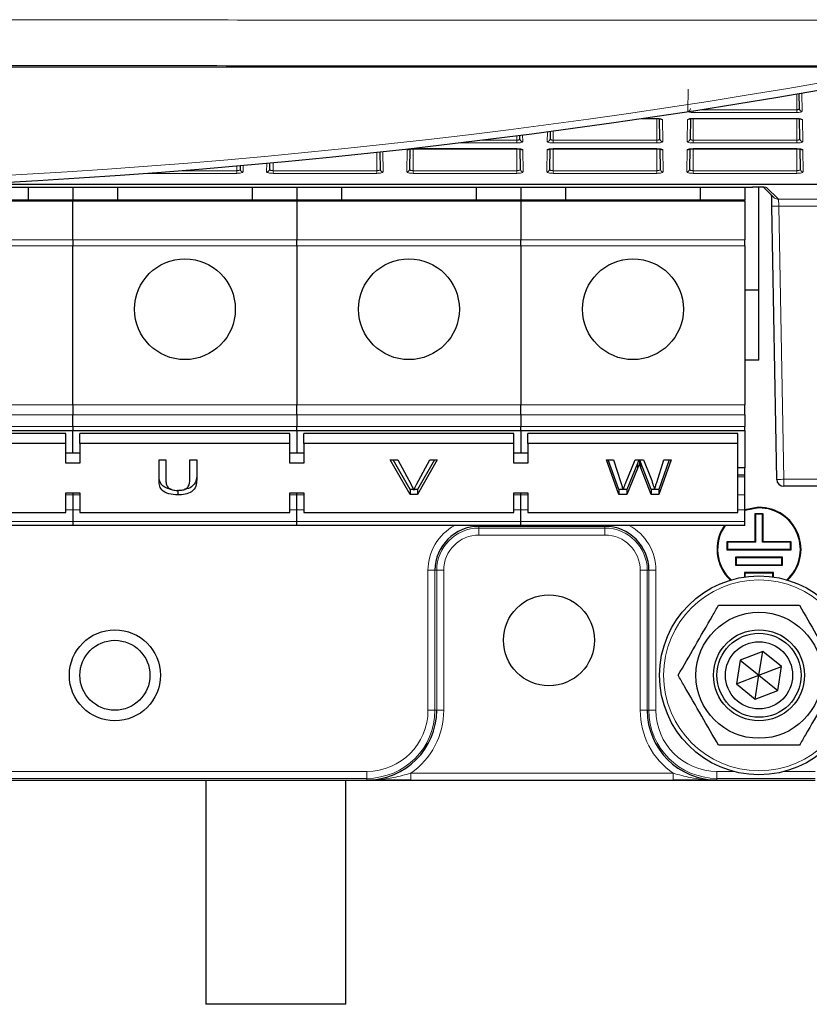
# Model space of a CAD drawing. Header units: millimetres. Extents: x 5 to 418, y 2 to 292.
# Tile 19 of 53: x 101 to 120, y 122 to 145. Entities that reach past the tile are written whole.
import ezdxf

# ---------------------------------------------------------------- set-up
doc = ezdxf.new("R2010")
doc.units = ezdxf.units.MM

msp = doc.modelspace()

# ---------------------------------------------------------------- linework, layer by layer
at = {"color": 7, "linetype": 'Continuous', "lineweight": 25}
for p, q in [((122.0189, 144.202), (60.9627, 144.202)), ((119.4531, 143.2165), (119.4468, 143.574)), ((115.702, 142.9806), (116.0574, 142.9806)), ((116.0574, 142.9806), (116.0574, 142.9821)), ((116.1323, 142.4938), (116.1239, 142.9762)), ((116.8576, 142.976), (116.8492, 142.4938)), ((116.9241, 142.9806), (119.3908, 142.9806)), ((119.4657, 142.4938), (119.4573, 142.9762)), ((112.799, 142.4938), (112.7975, 142.5802)), ((113.519, 142.6748), (113.5159, 142.4938)), ((109.4783, 141.7711), (109.4711, 142.1854)), ((110.1783, 142.2548), (110.1699, 141.7711)), ((110.2574, 142.2606), (110.2574, 142.2621)), ((110.2574, 142.2606), (112.7241, 142.2606)), ((112.7241, 142.2606), (112.7241, 142.2621)), ((112.8116, 141.7711), (112.8032, 142.2548)), ((113.5117, 142.2548), (113.5032, 141.7711)), ((113.5908, 142.2606), (116.0574, 142.2606)), ((116.145, 141.7711), (116.1365, 142.2548)), ((116.845, 142.2548), (116.8366, 141.7711)), ((116.9241, 142.2606), (119.3908, 142.2606)), ((119.4783, 141.7711), (119.4698, 142.2548)), ((106.145, 141.7711), (106.1434, 141.858)), ((106.8392, 141.9209), (106.8366, 141.7711)), ((98.1397, 141.3454), (118.3337, 141.3454)), ((101.0908, 141.3454), (101.0908, 141.0397)), ((102.1574, 141.3454), (102.1574, 141.0397)), ((103.2241, 141.0397), (103.2241, 141.3454)), ((106.4241, 141.3454), (106.4241, 141.0397)), ((107.4908, 141.3454), (107.4908, 141.0397)), ((108.5574, 141.0397), (108.5574, 141.3454)), ((111.7574, 141.3454), (111.7574, 141.0397)), ((112.8241, 141.3454), (112.8241, 141.0397)), ((113.8908, 141.0397), (113.8908, 141.3454)), ((117.0908, 141.3454), (117.0908, 141.0397)), ((118.1574, 141.3454), (118.1574, 141.0397)), ((118.4908, 138.8897), (118.4908, 141.3447)), ((118.5954, 141.3432), (118.8357, 141.107)), ((118.6423, 141.3415), (118.6444, 141.3414)), ((102.1574, 141.0397), (96.8241, 141.0397)), ((107.4908, 141.0397), (102.1574, 141.0397)), ((102.1574, 141.0397), (102.1574, 141.0117)), ((102.1574, 140.0892), (102.1574, 141.0117)), ((107.4908, 141.0117), (107.4908, 141.0397)), ((112.8241, 141.0397), (107.4908, 141.0397)), ((107.4908, 141.0117), (107.4908, 140.0892)), ((112.8241, 141.0117), (112.8241, 141.0397)), ((118.1574, 141.0397), (112.8241, 141.0397)), ((112.8241, 141.0117), (112.8241, 140.0892)), ((118.1574, 141.0117), (118.1574, 141.0397)), ((118.1574, 141.0117), (118.1574, 140.0892)), ((118.9131, 134.3868), (118.7976, 140.8896)), ((102.1574, 140.0892), (102.1574, 139.9505)), ((107.4908, 139.9505), (107.4908, 140.0892)), ((112.8241, 139.9505), (112.8241, 140.0892)), ((118.1574, 139.9505), (118.1574, 140.0892)), ((102.1574, 136.1611), (102.1574, 139.9505)), ((107.4908, 139.9505), (107.4908, 136.1611)), ((112.8241, 139.9505), (112.8241, 136.1611)), ((118.1574, 139.9505), (118.1574, 136.1611)), ((118.4908, 138.8897), (118.1574, 138.8897)), ((118.4908, 137.223), (118.4908, 138.8897)), ((118.4908, 137.223), (118.1574, 137.223)), ((102.1574, 136.1611), (102.1574, 135.9254)), ((107.4908, 135.9254), (107.4908, 136.1611)), ((112.8241, 135.9254), (112.8241, 136.1611)), ((118.1574, 135.9254), (118.1574, 136.1611)), ((102.1574, 135.6493), (102.1574, 135.9254)), ((107.4908, 135.9254), (107.4908, 135.6493)), ((112.8241, 135.9254), (112.8241, 135.6493)), ((118.1574, 135.9254), (118.1574, 135.6493)), ((96.8241, 135.5517), (102.1574, 135.5517)), ((102.1574, 135.6493), (102.1574, 135.5517)), ((102.1574, 135.5517), (107.4908, 135.5517)), ((102.1574, 135.0099), (102.1574, 135.5517)), ((107.4908, 135.5517), (107.4908, 135.6493)), ((107.4908, 135.5517), (112.8241, 135.5517)), ((107.4908, 135.5517), (107.4908, 135.0099)), ((112.8241, 135.5517), (112.8241, 135.6493)), ((112.8241, 135.5517), (118.1574, 135.5517)), ((112.8241, 135.5517), (112.8241, 135.0099)), ((118.1574, 135.5517), (118.1574, 135.6493)), ((118.1574, 135.5517), (118.1574, 134.6593)), ((101.9908, 135.4813), (96.9908, 135.4813)), ((101.9908, 135.2456), (101.9908, 135.4813)), ((102.3241, 135.2456), (102.3241, 135.4813)), ((107.3241, 135.4813), (102.3241, 135.4813)), ((107.3241, 135.2456), (107.3241, 135.4813)), ((107.6574, 135.2456), (107.6574, 135.4813)), ((112.6574, 135.4813), (107.6574, 135.4813)), ((112.6574, 135.2456), (112.6574, 135.4813)), ((112.9908, 135.2456), (112.9908, 135.4813)), ((117.9908, 135.4813), (112.9908, 135.4813)), ((117.9908, 135.2456), (117.9908, 135.4813)), ((101.9908, 135.2456), (96.9908, 135.2456)), ((101.9908, 134.7742), (101.9908, 135.2456)), ((102.3241, 135.2456), (102.3241, 134.7742)), ((107.3241, 135.2456), (102.3241, 135.2456)), ((107.3241, 134.7742), (107.3241, 135.2456)), ((107.6574, 135.2456), (107.6574, 134.7742)), ((112.6574, 135.2456), (107.6574, 135.2456)), ((112.6574, 134.7742), (112.6574, 135.2456)), ((112.9908, 135.2456), (112.9908, 134.7742)), ((117.9908, 135.2456), (112.9908, 135.2456)), ((117.9908, 133.5957), (117.9908, 135.2456)), ((102.3241, 135.0099), (101.9908, 135.0099)), ((104.2075, 134.8549), (104.3721, 134.8549)), ((104.2075, 134.3803), (104.2075, 134.8549)), ((104.3721, 134.8549), (104.3721, 134.3857)), ((104.9404, 134.8549), (105.105, 134.8549)), ((104.9404, 134.3857), (104.9404, 134.8549)), ((105.105, 134.8549), (105.105, 134.3803)), ((107.6574, 135.0099), (107.3241, 135.0099)), ((109.713, 134.8549), (109.8913, 134.8549)), ((110.1834, 134.0299), (109.713, 134.8549)), ((110.1834, 134.1478), (109.7802, 134.8549)), ((109.8913, 134.8549), (110.2087, 134.2636)), ((110.336, 134.2636), (110.6541, 134.8549)), ((110.8324, 134.8549), (110.3617, 134.0299)), ((110.7652, 134.8549), (110.3617, 134.1478)), ((110.6541, 134.8549), (110.8324, 134.8549)), ((112.9908, 135.0099), (112.6574, 135.0099)), ((114.8571, 134.8549), (115.027, 134.8549)), ((115.1509, 134.0299), (114.8571, 134.8549)), ((115.1509, 134.1478), (114.8991, 134.8549)), ((115.027, 134.8549), (115.2002, 134.3123)), ((115.3135, 134.2918), (115.544, 134.8549)), ((115.544, 134.8549), (115.7419, 134.8549)), ((115.6424, 134.8549), (115.6424, 134.7552)), ((115.7419, 134.8549), (115.9085, 134.4416)), ((116.0555, 134.3155), (116.2278, 134.8549)), ((116.3977, 134.8549), (116.1037, 134.0299)), ((116.3557, 134.8549), (116.1037, 134.1478)), ((116.2278, 134.8549), (116.3977, 134.8549)), ((102.3241, 134.7742), (101.9908, 134.7742)), ((107.6574, 134.7742), (107.3241, 134.7742)), ((112.9908, 134.7742), (112.6574, 134.7742)), ((115.5982, 134.765), (115.3455, 134.1478)), ((115.5982, 134.6471), (115.3455, 134.0299)), ((115.9228, 134.1478), (115.679, 134.7782)), ((115.9228, 134.0299), (115.679, 134.6604)), ((118.1574, 134.6593), (117.9908, 134.6593)), ((118.1574, 134.4868), (118.1574, 134.6593)), ((118.1574, 134.4868), (117.9908, 134.4868)), ((118.1574, 134.4507), (118.1574, 134.4868)), ((118.1574, 134.0201), (118.1574, 134.4507)), ((104.659, 134.1372), (104.659, 134.0193)), ((110.1834, 134.1478), (110.1834, 134.0299)), ((110.265, 134.1478), (110.1834, 134.1478)), ((110.3617, 134.1478), (110.2805, 134.1478)), ((110.3617, 134.1478), (110.3617, 134.0299)), ((115.1509, 134.1478), (115.1509, 134.0299)), ((115.2527, 134.1478), (115.1509, 134.1478)), ((115.3455, 134.1478), (115.2545, 134.1478)), ((115.3455, 134.1478), (115.3455, 134.0299)), ((116.0006, 134.1478), (115.9228, 134.1478)), ((115.9228, 134.1478), (115.9228, 134.0299)), ((116.1037, 134.1478), (116.0021, 134.1478)), ((116.1037, 134.1478), (116.1037, 134.0299)), ((121.8323, 134.2231), (119.0797, 134.2231)), ((101.9908, 134.0671), (102.3241, 134.0671)), ((101.9908, 133.5957), (101.9908, 134.0671)), ((102.1574, 134.0671), (102.1574, 134.0201)), ((102.1574, 134.0201), (102.1574, 133.6635)), ((102.3241, 134.0671), (102.3241, 133.5957)), ((107.3241, 134.0671), (107.6574, 134.0671)), ((107.3241, 133.5957), (107.3241, 134.0671)), ((107.4908, 134.0201), (107.4908, 134.0671)), ((107.4908, 133.6635), (107.4908, 134.0201)), ((107.6574, 134.0671), (107.6574, 133.5957)), ((110.3617, 134.0299), (110.1834, 134.0299)), ((112.6574, 134.0671), (112.9908, 134.0671)), ((112.6574, 133.5957), (112.6574, 134.0671)), ((112.8241, 134.0201), (112.8241, 134.0671)), ((112.8241, 133.6635), (112.8241, 134.0201)), ((112.9908, 134.0671), (112.9908, 133.5957)), ((115.3455, 134.0299), (115.1509, 134.0299)), ((116.1037, 134.0299), (115.9228, 134.0299)), ((118.1574, 133.6635), (118.1574, 134.0201)), ((102.1574, 133.6635), (102.1574, 133.3874)), ((107.4908, 133.3874), (107.4908, 133.6635)), ((112.8241, 133.3874), (112.8241, 133.6635)), ((118.4908, 133.723), (118.1574, 133.6659)), ((118.4908, 133.7085), (118.1574, 133.6504)), ((118.1574, 133.3874), (118.1574, 133.6635)), ((96.9908, 133.5957), (101.9908, 133.5957)), ((102.3241, 133.5957), (107.3241, 133.5957)), ((107.6574, 133.5957), (112.6574, 133.5957)), ((112.9908, 133.5957), (117.9908, 133.5957)), ((118.3928, 133.571), (118.3928, 132.9043)), ((118.3928, 133.571), (118.4074, 133.5564)), ((118.5887, 133.571), (118.3928, 133.571)), ((118.4074, 133.5564), (118.4074, 132.8897)), ((118.5741, 133.5564), (118.4074, 133.5564)), ((118.5887, 133.571), (118.5741, 133.5564)), ((118.5741, 132.8897), (118.5741, 133.5564)), ((118.5887, 132.9043), (118.5887, 133.571)), ((102.1574, 133.2897), (96.8241, 133.2897)), ((102.1574, 133.3874), (102.1574, 133.2897)), ((107.4908, 133.2897), (102.1574, 133.2897)), ((107.4908, 133.2897), (107.4908, 133.3874)), ((112.8241, 133.2897), (107.4908, 133.2897)), ((112.8241, 133.2897), (112.8241, 133.3874)), ((118.1574, 133.2897), (112.8241, 133.2897)), ((118.1574, 133.2897), (118.1574, 133.3874)), ((117.7262, 132.9043), (117.7408, 132.8897)), ((118.3928, 132.9043), (117.7262, 132.9043)), ((117.7262, 132.9043), (117.7262, 132.7085)), ((117.7262, 132.7085), (117.7408, 132.7231)), ((117.7262, 132.7085), (119.2553, 132.7085)), ((118.4074, 132.8897), (117.7408, 132.8897)), ((117.7408, 132.8897), (117.7408, 132.7231)), ((117.7408, 132.7231), (119.2408, 132.7231)), ((118.3928, 132.9043), (118.4074, 132.8897)), ((118.5887, 132.9043), (118.5741, 132.8897)), ((119.2408, 132.8897), (118.5741, 132.8897)), ((119.2553, 132.9043), (118.5887, 132.9043)), ((119.2553, 132.9043), (119.2408, 132.8897)), ((119.2408, 132.7231), (119.2408, 132.8897)), ((119.2553, 132.7085), (119.2408, 132.7231)), ((119.2553, 132.7085), (119.2553, 132.9043)), ((117.9345, 132.5376), (117.9345, 132.3418)), ((117.9345, 132.5376), (117.9491, 132.5231)), ((119.047, 132.5376), (117.9345, 132.5376)), ((117.9491, 132.5231), (117.9491, 132.3564)), ((119.0324, 132.5231), (117.9491, 132.5231)), ((119.047, 132.5376), (119.0324, 132.5231)), ((119.0324, 132.3564), (119.0324, 132.5231)), ((119.047, 132.3418), (119.047, 132.5376)), ((117.9345, 132.3418), (117.9491, 132.3564)), ((117.9345, 132.3418), (119.047, 132.3418)), ((117.9491, 132.3564), (119.0324, 132.3564)), ((119.047, 132.3418), (119.0324, 132.3564)), ((118.1428, 132.171), (118.1428, 132.064)), ((118.1428, 132.171), (118.1574, 132.1564)), ((118.8387, 132.171), (118.1428, 132.171)), ((118.1574, 132.1564), (118.1574, 132.0661)), ((118.8241, 132.1564), (118.1574, 132.1564)), ((118.8387, 132.171), (118.8241, 132.1564)), ((118.8241, 132.0661), (118.8241, 132.1564)), ((118.8387, 132.064), (118.8387, 132.171)), ((118.5823, 130.2931), (118.0428, 130.0873)), ((118.4908, 129.7231), (118.5823, 130.2931)), ((119.0302, 129.9288), (118.5823, 130.2931)), ((118.0428, 130.0873), (117.9513, 129.5173)), ((118.0428, 130.0873), (118.4908, 129.7231)), ((118.4908, 129.7231), (119.0302, 129.9288)), ((118.9387, 129.3588), (119.0302, 129.9288)), ((117.9513, 129.5173), (118.4908, 129.7231)), ((118.3992, 129.153), (118.4908, 129.7231)), ((118.4908, 129.7231), (118.9387, 129.3588)), ((117.9513, 129.5173), (118.3992, 129.153)), ((118.3992, 129.153), (118.9387, 129.3588)), ((72.7801, 127.2231), (110.2015, 127.2231)), ((105.3241, 127.2231), (105.3241, 121.8897)), ((108.6574, 121.8897), (108.6574, 127.2231)), ((110.2015, 127.2231), (116.4467, 127.2231)), ((116.4467, 127.2231), (119.8241, 127.2231)), ((108.6574, 121.8897), (105.3241, 121.8897))]:
    msp.add_line(p, q, dxfattribs=at)
at = {"color": 7, "linetype": 'Continuous', "lineweight": 18}
for p, q in [((116.7951, 143.1524), (116.8043, 143.6767)), ((119.3908, 143.5645), (119.3908, 143.189)), ((119.5122, 143.5852), (119.5197, 143.1524)), ((116.9241, 143.1249), (116.9241, 143.1647)), ((119.3908, 143.1249), (116.9241, 143.1249)), ((117.0808, 143.189), (119.3908, 143.189)), ((119.3908, 143.1249), (119.3908, 143.189)), ((115.712, 142.9821), (116.0574, 142.9821)), ((116.0574, 142.9806), (116.0574, 142.4636)), ((116.1898, 142.954), (116.199, 142.4297)), ((116.7825, 142.4297), (116.7917, 142.954)), ((116.9241, 142.9821), (119.3908, 142.9821)), ((116.9241, 142.9806), (116.9241, 142.9821)), ((116.9241, 142.9806), (116.9241, 142.4636)), ((119.3908, 142.9806), (119.3908, 142.9821)), ((119.3908, 142.9806), (119.3908, 142.4636)), ((119.5232, 142.954), (119.5323, 142.4297)), ((112.7241, 142.5708), (112.7241, 142.4636)), ((112.8629, 142.5887), (112.8657, 142.4297)), ((113.4492, 142.4297), (113.4533, 142.6661)), ((113.5908, 142.6844), (113.5908, 142.4636)), ((112.7241, 142.3995), (111.3454, 142.3995)), ((111.8721, 142.4636), (112.7241, 142.4636)), ((112.7241, 142.3995), (112.7241, 142.4636)), ((113.5908, 142.3995), (113.5908, 142.4636)), ((113.5908, 142.4636), (116.0574, 142.4636)), ((116.0574, 142.3995), (113.5908, 142.3995)), ((116.0574, 142.3995), (116.0574, 142.4636)), ((116.9241, 142.3995), (116.9241, 142.4636)), ((116.9241, 142.4636), (119.3908, 142.4636)), ((119.3908, 142.3995), (116.9241, 142.3995)), ((119.3908, 142.3995), (119.3908, 142.4636)), ((109.3908, 142.1767), (109.3908, 141.7382)), ((109.5365, 142.1925), (109.5449, 141.707)), ((110.1032, 141.707), (110.1124, 142.2313)), ((110.2574, 142.2621), (112.7241, 142.2621)), ((110.2574, 142.2606), (110.2574, 141.7382)), ((112.7241, 142.2606), (112.7241, 141.7382)), ((112.8691, 142.2313), (112.8783, 141.707)), ((113.4366, 141.707), (113.4457, 142.2313)), ((113.5908, 142.2621), (116.0574, 142.2621)), ((113.5908, 142.2606), (113.5908, 142.2621)), ((113.5908, 142.2606), (113.5908, 141.7382)), ((116.0574, 142.2606), (116.0574, 142.2621)), ((116.0574, 142.2606), (116.0574, 141.7382)), ((116.2025, 142.2313), (116.2116, 141.707)), ((116.7699, 141.707), (116.7791, 142.2313)), ((116.9241, 142.2621), (119.3908, 142.2621)), ((116.9241, 142.2606), (116.9241, 142.2621)), ((116.9241, 142.2606), (116.9241, 141.7382)), ((119.3908, 142.2606), (119.3908, 142.2621)), ((119.3908, 142.2606), (119.3908, 141.7382)), ((119.5358, 142.2313), (119.5449, 141.707)), ((106.0574, 141.8505), (106.0574, 141.7382)), ((106.2089, 141.8638), (106.2116, 141.707)), ((106.7699, 141.707), (106.7735, 141.9149)), ((106.9241, 141.9288), (106.9241, 141.7382)), ((106.0574, 141.6741), (103.8846, 141.6741)), ((104.7154, 141.7382), (106.0574, 141.7382)), ((106.0574, 141.6741), (106.0574, 141.7382)), ((106.9241, 141.6741), (106.9241, 141.7382)), ((106.9241, 141.7382), (109.3908, 141.7382)), ((109.3908, 141.6741), (106.9241, 141.6741)), ((109.3908, 141.6741), (109.3908, 141.7382)), ((110.2574, 141.6741), (110.2574, 141.7382)), ((110.2574, 141.7382), (112.7241, 141.7382)), ((112.7241, 141.6741), (110.2574, 141.6741)), ((112.7241, 141.6741), (112.7241, 141.7382)), ((113.5908, 141.6741), (113.5908, 141.7382)), ((113.5908, 141.7382), (116.0574, 141.7382)), ((116.0574, 141.6741), (113.5908, 141.6741)), ((116.0574, 141.6741), (116.0574, 141.7382)), ((116.9241, 141.6741), (116.9241, 141.7382)), ((116.9241, 141.7382), (119.3908, 141.7382)), ((119.3908, 141.6741), (116.9241, 141.6741)), ((119.3908, 141.6741), (119.3908, 141.7382)), ((127.5099, 141.4121), (99.641, 141.4121)), ((99.7146, 141.4157), (127.5099, 141.4157)), ((118.6671, 141.3396), (118.6401, 141.3418)), ((118.6671, 141.3396), (118.9525, 141.0592)), ((96.8241, 141.0117), (102.1574, 141.0117)), ((102.1574, 141.0117), (107.4908, 141.0117)), ((107.4908, 141.0117), (112.8241, 141.0117)), ((112.8241, 141.0117), (118.1574, 141.0117)), ((118.9525, 141.0592), (127.1631, 141.0592)), ((127.1631, 140.8926), (118.9642, 140.8926)), ((118.9642, 140.8926), (119.0797, 134.3897)), ((102.1574, 140.0892), (96.8241, 140.0892)), ((107.4908, 140.0892), (102.1574, 140.0892)), ((112.8241, 140.0892), (107.4908, 140.0892)), ((118.1574, 140.0892), (112.8241, 140.0892)), ((96.8241, 139.9505), (102.1574, 139.9505)), ((102.1574, 139.9505), (107.4908, 139.9505)), ((107.4908, 139.9505), (112.8241, 139.9505)), ((112.8241, 139.9505), (118.1574, 139.9505)), ((102.1574, 136.1611), (96.8241, 136.1611)), ((107.4908, 136.1611), (102.1574, 136.1611)), ((112.8241, 136.1611), (107.4908, 136.1611)), ((118.1574, 136.1611), (112.8241, 136.1611)), ((96.8241, 135.9254), (102.1574, 135.9254)), ((102.1574, 135.9254), (107.4908, 135.9254)), ((107.4908, 135.9254), (112.8241, 135.9254)), ((112.8241, 135.9254), (118.1574, 135.9254)), ((102.1574, 135.6493), (96.8241, 135.6493)), ((107.4908, 135.6493), (102.1574, 135.6493)), ((112.8241, 135.6493), (107.4908, 135.6493)), ((118.1574, 135.6493), (112.8241, 135.6493)), ((115.5982, 134.765), (115.5982, 134.6471)), ((115.679, 134.7782), (115.679, 134.6604)), ((117.9908, 134.4507), (118.1574, 134.4507)), ((119.0797, 134.3897), (121.8323, 134.3897)), ((119.0797, 134.3897), (119.0797, 134.2231)), ((102.1574, 134.0201), (101.9908, 134.0201)), ((102.3241, 134.0201), (102.1574, 134.0201)), ((107.4908, 134.0201), (107.3241, 134.0201)), ((107.6574, 134.0201), (107.4908, 134.0201)), ((112.8241, 134.0201), (112.6574, 134.0201)), ((112.9908, 134.0201), (112.8241, 134.0201)), ((118.1574, 134.0201), (117.9908, 134.0201)), ((101.9908, 133.6635), (102.1574, 133.6635)), ((102.1574, 133.6635), (102.3241, 133.6635)), ((107.3241, 133.6635), (107.4908, 133.6635)), ((107.4908, 133.6635), (107.6574, 133.6635)), ((112.6574, 133.6635), (112.8241, 133.6635)), ((112.8241, 133.6635), (112.9908, 133.6635)), ((117.9908, 133.6635), (118.1574, 133.6635)), ((102.1574, 133.3874), (96.8241, 133.3874)), ((107.4908, 133.3874), (102.1574, 133.3874)), ((112.8241, 133.3874), (107.4908, 133.3874)), ((111.8241, 133.2696), (111.8241, 133.2897)), ((114.8241, 133.2696), (111.8241, 133.2696)), ((111.8241, 133.2288), (111.8241, 133.2696)), ((111.8241, 133.2288), (114.8241, 133.2288)), ((111.8241, 133.2288), (111.8241, 133.0622)), ((118.1574, 133.3874), (112.8241, 133.3874)), ((114.8241, 133.2696), (114.8241, 133.2897)), ((114.8241, 133.2288), (114.8241, 133.2696)), ((114.8241, 133.2288), (114.8241, 133.0622)), ((114.8241, 133.0622), (111.8241, 133.0622)), ((110.7775, 132.2231), (110.6109, 132.2231)), ((110.6109, 128.8897), (110.6109, 132.2231)), ((110.7775, 132.2231), (110.7775, 128.8897)), ((110.8183, 132.2231), (110.7775, 132.2231)), ((110.8183, 128.8897), (110.8183, 132.2231)), ((110.8183, 132.2231), (110.985, 132.2231)), ((110.985, 132.2231), (110.985, 128.8897)), ((115.6632, 128.8897), (115.6632, 132.2231)), ((115.8299, 132.2231), (115.6632, 132.2231)), ((115.8707, 132.2231), (115.8299, 132.2231)), ((115.8299, 132.2231), (115.8299, 128.8897)), ((115.8707, 132.2231), (116.0373, 132.2231)), ((115.8707, 128.8897), (115.8707, 132.2231)), ((116.0373, 132.2231), (116.0373, 128.8897)), ((110.7775, 128.8897), (110.6109, 128.8897)), ((110.8183, 128.8897), (110.7775, 128.8897)), ((110.8183, 128.8897), (110.985, 128.8897)), ((115.8299, 128.8897), (115.6632, 128.8897)), ((115.8299, 128.8897), (115.8707, 128.8897)), ((115.8707, 128.8897), (116.0373, 128.8897)), ((97.9339, 127.4363), (109.1574, 127.4363)), ((109.1574, 127.2696), (109.1574, 127.4363)), ((110.2015, 127.3897), (110.2015, 127.2231)), ((110.2015, 127.3897), (116.4467, 127.3897)), ((116.4467, 127.3897), (116.4467, 127.2231)), ((117.4908, 127.2696), (117.4908, 127.4363)), ((117.4908, 127.4363), (117.881, 127.4363)), ((119.1005, 127.4363), (119.8241, 127.4363)), ((109.1574, 127.2696), (73.8241, 127.2696)), ((109.1574, 127.2288), (109.1574, 127.2696)), ((119.8241, 127.2696), (117.4908, 127.2696)), ((117.4908, 127.2696), (117.4908, 127.2288))]:
    msp.add_line(p, q, dxfattribs=at)
at = {"color": 7, "linetype": 'Continuous', "lineweight": 18, "flags": 128}
for points in [[(118.7976, 140.8896), (118.8003, 140.8897), (118.8094, 140.8899), (118.8246, 140.8901), (118.8453, 140.8905), (118.8707, 140.8909), (118.8997, 140.8915), (118.9313, 140.892), (118.9642, 140.8926)], [(118.9131, 134.3868), (118.9158, 134.3868), (118.9249, 134.387), (118.9402, 134.3872), (118.9609, 134.3876), (118.9862, 134.3881), (119.0153, 134.3886), (119.0468, 134.3891), (119.0797, 134.3897)]]:
    msp.add_lwpolyline(points, dxfattribs=at)
at = {"color": 7, "linetype": 'Continuous', "lineweight": 25}
for centre, radius in [((104.8241, 138.4397), 1.2), ((110.1574, 138.4397), 1.2), ((115.4908, 138.4397), 1.2), ((118.4908, 129.7231), 2.3667), ((113.4908, 130.5564), 1.0833), ((118.4908, 129.7231), 1.5), ((103.1574, 129.7231), 1.0833), ((118.4908, 129.7231), 1.0833), ((118.4908, 129.7231), 1), ((103.1574, 129.7231), 0.8333), ((118.4908, 129.7231), 0.8)]:
    msp.add_circle(centre, radius, dxfattribs=at)
at = {"color": 7, "linetype": 'Continuous', "lineweight": 18}
msp.add_circle((118.4908, 129.7231), 2.2704, dxfattribs=at)
at = {"color": 7, "linetype": 'Continuous', "lineweight": 25}
for centre, radius, start, end in [((91.4908, 307.8794), 166.6667, 259.163911, 280.836089), ((119.0797, 134.3897), 0.1667, 181.01342, 269.99631), ((118.4908, 132.7231), 1, 312.84903, 90), ((118.4908, 132.7231), 0.9854, 312.34517, 90), ((111.8241, 132.2231), 1.0466, 90, 180), ((114.8241, 132.2231), 1.0466, 0, 90), ((118.4908, 132.7231), 1, 145.48189, 227.15097), ((118.4908, 132.7231), 0.9854, 144.89674, 227.65483), ((109.1574, 128.8897), 1.6609, 270, 0), ((117.4908, 128.8897), 1.6609, 180, 270)]:
    msp.add_arc(centre, radius, start, end, dxfattribs=at)
at = {"color": 7, "linetype": 'Continuous', "lineweight": 18}
for centre, radius, start, end in [((91.4908, 307.8794), 166.5, 259.434941, 280.565059), ((116.7959, 143.2183), 0.0659, 269.33476, 358.37494), ((119.519, 143.2183), 0.0659, 181.62505, 270.66313), ((116.1897, 143.0215), 0.0675, 231.79859, 270.12926), ((116.7918, 143.0216), 0.0675, 269.87598, 306.94151), ((119.523, 143.0215), 0.0675, 231.79142, 270.13644), ((112.8649, 142.4957), 0.0659, 181.62843, 270.6553), ((113.4499, 142.4957), 0.0659, 269.34559, 358.37067), ((116.1982, 142.4957), 0.0659, 181.62933, 270.65441), ((116.7833, 142.4957), 0.0659, 269.34559, 358.37067), ((119.5316, 142.4957), 0.0659, 181.62934, 270.65652), ((110.1126, 142.2988), 0.0675, 269.87049, 309.7183), ((112.869, 142.2988), 0.0675, 230.11822, 270.13254), ((113.4459, 142.2988), 0.0675, 269.87133, 309.71641), ((116.2023, 142.2988), 0.0675, 230.11822, 270.13463), ((116.7792, 142.2988), 0.0675, 269.86757, 309.72017), ((119.5356, 142.2988), 0.0675, 230.11577, 270.13499), ((106.2109, 141.773), 0.0659, 181.62446, 270.66034), ((106.7707, 141.773), 0.0659, 269.3401, 358.3751), ((109.5442, 141.773), 0.0659, 181.6249, 270.6599), ((110.104, 141.773), 0.0659, 269.3401, 358.3751), ((112.8775, 141.773), 0.0659, 181.6249, 270.65884), ((113.4373, 141.773), 0.0659, 269.33905, 358.37509), ((116.2109, 141.773), 0.0659, 181.62491, 270.66095), ((116.7707, 141.773), 0.0659, 269.33905, 358.37509), ((119.5442, 141.773), 0.0659, 181.62491, 270.66095), ((118.9525, 141.2258), 0.1666, 225.50818, 270.0212), ((111.8241, 132.2231), 1.2132, 118.45528, 180), ((111.8241, 132.2231), 1.0058, 90, 180), ((114.8241, 132.2231), 1.0058, 0, 90), ((114.8241, 132.2231), 1.2132, 0, 61.54472), ((111.8241, 132.2231), 0.8391, 90, 180), ((114.8241, 132.2231), 0.8391, 0, 90), ((109.1574, 128.8897), 1.6201, 270, 0), ((109.1574, 128.8897), 1.4534, 270, 0), ((109.1574, 128.8897), 1.8275, 304.83891, 0), ((117.4908, 128.8897), 1.8275, 180, 235.16109), ((117.4908, 128.8897), 1.6201, 180, 270), ((117.4908, 128.8897), 1.4534, 180, 270)]:
    msp.add_arc(centre, radius, start, end, dxfattribs=at)
for centre, major_axis, ratio, start_param, end_param in [((116.9241, 143.1523), (0.129, 0), 0.212558, 3.1378825, 4.712389), ((119.3908, 143.1523), (0.129, 0), 0.212558, 4.712389, 6.2868955), ((116.0574, 142.9539), (0.1324, 0), 0.212558, 0.0037102, 1.5707963), ((116.9241, 142.9539), (0.1324, 0), 0.212558, 1.5707963, 3.1378825), ((119.3908, 142.9539), (0.1324, 0), 0.212558, 0.0037102, 1.5707963), ((112.7241, 142.4296), (0.1416, 0), 0.212558, 4.712389, 6.2868955), ((113.5908, 142.4296), (0.1416, 0), 0.212558, 3.1378825, 4.712389), ((116.0574, 142.4296), (0.1416, 0), 0.212558, 4.712389, 6.2868955), ((116.9241, 142.4296), (0.1416, 0), 0.212558, 3.1378825, 4.712389), ((119.3908, 142.4296), (0.1416, 0), 0.212558, 4.712389, 6.2868955), ((110.2574, 142.2312), (0.145, 0), 0.212558, 1.5707963, 3.1378825), ((112.7241, 142.2312), (0.145, 0), 0.212558, 0.0037102, 1.5707963), ((113.5908, 142.2312), (0.145, 0), 0.212558, 1.5707963, 3.1378825), ((116.0574, 142.2312), (0.145, 0), 0.212558, 0.0037102, 1.5707963), ((116.9241, 142.2312), (0.145, 0), 0.212558, 1.5707963, 3.1378825), ((119.3908, 142.2312), (0.145, 0), 0.212558, 0.0037102, 1.5707963), ((106.0574, 141.7069), (0.1542, 0), 0.212558, 4.712389, 6.2868955), ((106.9241, 141.7069), (0.1542, 0), 0.212558, 3.1378825, 4.712389), ((109.3908, 141.7069), (0.1542, 0), 0.212558, 4.712389, 6.2868955), ((110.2574, 141.7069), (0.1542, 0), 0.212558, 3.1378825, 4.712389), ((112.7241, 141.7069), (0.1542, 0), 0.212558, 4.712389, 6.2868955), ((113.5908, 141.7069), (0.1542, 0), 0.212558, 3.1378825, 4.712389), ((116.0574, 141.7069), (0.1542, 0), 0.212558, 4.712389, 6.2868955), ((116.9241, 141.7069), (0.1542, 0), 0.212558, 3.1378825, 4.712389), ((119.3908, 141.7069), (0.1542, 0), 0.212558, 4.712389, 6.2868955), ((118.3338, 141.3395), (0.3334, 0), 0.0174523, 0.0177634, 0.2906044), ((118.9584, 140.8926), (-0.0059, 0.1667), 0.0348716, 4.7111485, 6.2644915)]:
    msp.add_ellipse(centre, major_axis=major_axis, ratio=ratio, start_param=start_param, end_param=end_param, dxfattribs=at)
at = {"color": 7, "linetype": 'Continuous', "lineweight": 25}
for centre, major_axis, start_param, end_param in [((118.3338, 141.3395), (0.3334, 0), 0.2906044, 1.5711065), ((118.7918, 140.8896), (-0.0059, 0.3333), 4.7120788, 5.6144178)]:
    msp.add_ellipse(centre, major_axis=major_axis, ratio=0.0174523, start_param=start_param, end_param=end_param, dxfattribs=at)
at = {"color": 7, "linetype": 'Continuous', "lineweight": 18}
for points, knots in [([(99.4741, 145.3329), (99.4741, 145.3329), (101.8263, 145.3329), (106.528, 145.3222), (113.0333, 145.3218), (118.96, 145.3232), (123.2126, 145.327), (125.684, 145.3303), (126.3804, 145.3312)], [0, 0, 0, 0, 0.0000007, 0.261989, 0.5259247, 0.7239769, 0.9222319, 1, 1, 1, 1]), ([(126.4703, 144.2438), (125.7691, 144.2429), (123.2813, 144.2397), (118.9992, 144.2361), (113.0305, 144.2344), (106.4863, 144.2365), (101.7473, 144.2424), (99.3885, 144.2454)], [0, 0, 0, 0, 0.0778058, 0.2760479, 0.4742902, 0.7383424, 1, 1, 1, 1]), ([(119.3908, 143.189), (119.3973, 143.1892), (119.4105, 143.1898), (119.4281, 143.1939), (119.4421, 143.2), (119.4514, 143.2078), (119.4525, 143.2136), (119.4531, 143.2165)], [0, 0, 0, 0, 0.1914424, 0.3826269, 0.5805035, 0.7941211, 1, 1, 1, 1]), ([(112.7241, 142.4636), (112.732, 142.4639), (112.7479, 142.4645), (112.7693, 142.469), (112.7862, 142.4759), (112.7971, 142.4845), (112.7984, 142.4908), (112.799, 142.4938)], [0, 0, 0, 0, 0.1940296, 0.3878628, 0.5882409, 0.8021526, 1, 1, 1, 1]), ([(113.5159, 142.4938), (113.5171, 142.4895), (113.5193, 142.4817), (113.5364, 142.472), (113.5584, 142.4658), (113.5779, 142.4637), (113.5885, 142.4636), (113.5908, 142.4636)], [0, 0, 0, 0, 0.27831932, 0.51497091, 0.73837337, 0.94510298, 1, 1, 1, 1]), ([(116.0574, 142.4636), (116.0654, 142.4639), (116.0813, 142.4645), (116.1026, 142.469), (116.1195, 142.4759), (116.1305, 142.4845), (116.1317, 142.4908), (116.1323, 142.4938)], [0, 0, 0, 0, 0.1940492, 0.3878642, 0.5882418, 0.8021531, 1, 1, 1, 1]), ([(116.8492, 142.4938), (116.8504, 142.4895), (116.8527, 142.4817), (116.8697, 142.472), (116.8917, 142.4658), (116.9112, 142.4637), (116.9219, 142.4636), (116.9241, 142.4636)], [0, 0, 0, 0, 0.2783219, 0.5149867, 0.7383912, 0.9451228, 1, 1, 1, 1]), ([(119.3908, 142.4636), (119.3987, 142.4639), (119.4146, 142.4645), (119.436, 142.469), (119.4529, 142.4759), (119.4638, 142.4845), (119.4651, 142.4908), (119.4657, 142.4938)], [0, 0, 0, 0, 0.1940473, 0.3878781, 0.58824, 0.8021577, 1, 1, 1, 1]), ([(106.0574, 141.7382), (106.0667, 141.7385), (106.0854, 141.7392), (106.1104, 141.7442), (106.1302, 141.7517), (106.1428, 141.7611), (106.1443, 141.7679), (106.145, 141.7711)], [0, 0, 0, 0, 0.195679, 0.3911804, 0.5932173, 0.8072829, 1, 1, 1, 1]), ([(106.8366, 141.7711), (106.8376, 141.7671), (106.8397, 141.7592), (106.8567, 141.7489), (106.8812, 141.7416), (106.9053, 141.7385), (106.9197, 141.7383), (106.9241, 141.7382)], [0, 0, 0, 0, 0.238073, 0.4723187, 0.6968047, 0.9068308, 1, 1, 1, 1]), ([(109.3908, 141.7382), (109.4001, 141.7385), (109.4187, 141.7392), (109.4438, 141.7442), (109.4636, 141.7517), (109.4762, 141.7611), (109.4776, 141.7679), (109.4783, 141.7711)], [0, 0, 0, 0, 0.1956712, 0.3911733, 0.5932169, 0.8072833, 1, 1, 1, 1]), ([(110.1699, 141.7711), (110.171, 141.7671), (110.173, 141.7592), (110.1901, 141.7489), (110.2145, 141.7416), (110.2387, 141.7385), (110.253, 141.7383), (110.2574, 141.7382)], [0, 0, 0, 0, 0.2380749, 0.4723226, 0.6968104, 0.90683, 1, 1, 1, 1]), ([(112.7241, 141.7382), (112.7334, 141.7385), (112.752, 141.7392), (112.7771, 141.7442), (112.7969, 141.7517), (112.8095, 141.7611), (112.8109, 141.7679), (112.8116, 141.7711)], [0, 0, 0, 0, 0.1956717, 0.3911743, 0.5932184, 0.8072817, 1, 1, 1, 1]), ([(113.5032, 141.7711), (113.5043, 141.7671), (113.5064, 141.7592), (113.5234, 141.7489), (113.5479, 141.7416), (113.572, 141.7385), (113.5863, 141.7383), (113.5908, 141.7382)], [0, 0, 0, 0, 0.2380728, 0.4723241, 0.6968113, 0.9068303, 1, 1, 1, 1]), ([(116.0574, 141.7382), (116.0667, 141.7385), (116.0854, 141.7392), (116.1104, 141.7442), (116.1302, 141.7517), (116.1428, 141.7611), (116.1443, 141.7679), (116.145, 141.7711)], [0, 0, 0, 0, 0.1956707, 0.3911723, 0.5932154, 0.807285, 1, 1, 1, 1]), ([(116.8366, 141.7711), (116.8376, 141.7671), (116.8397, 141.7592), (116.8567, 141.7489), (116.8812, 141.7416), (116.9053, 141.7385), (116.9197, 141.7383), (116.9241, 141.7382)], [0, 0, 0, 0, 0.2380728, 0.4723241, 0.6968113, 0.9068303, 1, 1, 1, 1]), ([(119.3908, 141.7382), (119.4001, 141.7385), (119.4187, 141.7392), (119.4438, 141.7442), (119.4636, 141.7517), (119.4762, 141.7611), (119.4776, 141.7679), (119.4783, 141.7711)], [0, 0, 0, 0, 0.19568753, 0.39117348, 0.59321621, 0.80728532, 1, 1, 1, 1]), ([(109.1574, 127.2288), (109.159, 127.2288), (109.3707, 127.2281), (109.7212, 127.2638), (110.0651, 127.354), (110.2015, 127.3897)], [0, 0, 0, 0, 0.0044085, 0.6053386, 1, 1, 1, 1]), ([(116.4467, 127.3897), (116.5831, 127.354), (116.927, 127.2638), (117.2775, 127.2281), (117.4892, 127.2288), (117.4908, 127.2288)], [0, 0, 0, 0, 0.3946607, 0.9955926, 1, 1, 1, 1])]:
    msp.add_open_spline(points, degree=3, knots=knots, dxfattribs=at)
at = {"color": 7, "linetype": 'Continuous', "lineweight": 25}
for points, knots in [([(116.0574, 142.9806), (116.0698, 142.9804), (116.0938, 142.9799), (116.1234, 142.9766), (116.1414, 142.9732), (116.1495, 142.9705), (116.1493, 142.9706), (116.1492, 142.9706)], [0, 0, 0, 0, 0.2822543, 0.5468543, 0.7685827, 0.9291697, 1, 1, 1, 1]), ([(116.8385, 142.9753), (116.8374, 142.9743), (116.8341, 142.9713), (116.8314, 142.9703), (116.8319, 142.9705), (116.8376, 142.9724), (116.8508, 142.9753), (116.8739, 142.9786), (116.9003, 142.9804), (116.9181, 142.9806), (116.9241, 142.9806)], [0, 0, 0, 0, 0.0441867, 0.1317163, 0.219804, 0.3286292, 0.4734986, 0.6612945, 0.8845026, 1, 1, 1, 1]), ([(119.3908, 142.9806), (119.4031, 142.9804), (119.4271, 142.9799), (119.4567, 142.9766), (119.4748, 142.9732), (119.4828, 142.9705), (119.4826, 142.9706), (119.4825, 142.9706)], [0, 0, 0, 0, 0.2822526, 0.546851, 0.7685781, 0.9291706, 1, 1, 1, 1]), ([(110.1601, 142.2536), (110.1588, 142.2525), (110.1553, 142.2494), (110.153, 142.2486), (110.1545, 142.2492), (110.1622, 142.2517), (110.1789, 142.2552), (110.207, 142.2589), (110.2357, 142.2605), (110.2532, 142.2606), (110.2574, 142.2606)], [0, 0, 0, 0, 0.0503969, 0.1354184, 0.2260271, 0.3418644, 0.4973953, 0.6963919, 0.9277302, 1, 1, 1, 1]), ([(112.7241, 142.2606), (112.7379, 142.2603), (112.7662, 142.2598), (112.8001, 142.2558), (112.8203, 142.2515), (112.8281, 142.2489), (112.8282, 142.2484), (112.8243, 142.2511), (112.8224, 142.2524)], [0, 0, 0, 0, 0.2403883, 0.4908913, 0.675991, 0.8082764, 0.9082656, 1, 1, 1, 1]), ([(113.4935, 142.2536), (113.4922, 142.2525), (113.4887, 142.2494), (113.4864, 142.2486), (113.4878, 142.2492), (113.4955, 142.2517), (113.5122, 142.2552), (113.5404, 142.2589), (113.569, 142.2605), (113.5866, 142.2606), (113.5908, 142.2606)], [0, 0, 0, 0, 0.0503967, 0.135418, 0.2260265, 0.3418659, 0.4973964, 0.6963924, 0.9277233, 1, 1, 1, 1]), ([(116.0574, 142.2606), (116.0713, 142.2603), (116.0995, 142.2598), (116.1334, 142.2558), (116.1537, 142.2515), (116.1614, 142.2489), (116.1616, 142.2484), (116.1576, 142.2511), (116.1558, 142.2524)], [0, 0, 0, 0, 0.24040023, 0.49090078, 0.67598999, 0.80827407, 0.90826223, 1, 1, 1, 1]), ([(116.8268, 142.2536), (116.8255, 142.2525), (116.822, 142.2494), (116.8197, 142.2486), (116.8212, 142.2492), (116.8288, 142.2517), (116.8456, 142.2552), (116.8737, 142.2589), (116.9023, 142.2605), (116.9199, 142.2606), (116.9241, 142.2606)], [0, 0, 0, 0, 0.0504027, 0.1354215, 0.2260301, 0.3418647, 0.4973955, 0.6963919, 0.9277231, 1, 1, 1, 1]), ([(119.3908, 142.2606), (119.4046, 142.2603), (119.4329, 142.2598), (119.4667, 142.2558), (119.487, 142.2515), (119.4947, 142.2489), (119.4949, 142.2484), (119.491, 142.2511), (119.4891, 142.2524)], [0, 0, 0, 0, 0.2404013, 0.4909029, 0.6759929, 0.8082775, 0.9082661, 1, 1, 1, 1]), ([(115.6349, 134.8549), (115.6291, 134.8408), (115.6169, 134.8108), (115.6047, 134.7808), (115.5982, 134.765)], [0, 0, 0, 0, 0.4708929, 1, 1, 1, 1]), ([(115.679, 134.7782), (115.6721, 134.7959), (115.6622, 134.8215), (115.6524, 134.847), (115.6494, 134.8549)], [0, 0, 0, 0, 0.6929275, 1, 1, 1, 1]), ([(115.6424, 134.7552), (115.6341, 134.7351), (115.6194, 134.699), (115.6047, 134.663), (115.5982, 134.6471)], [0, 0, 0, 0, 0.5599918, 1, 1, 1, 1]), ([(115.679, 134.6604), (115.6721, 134.6781), (115.6598, 134.7097), (115.6477, 134.7413), (115.6424, 134.7552)], [0, 0, 0, 0, 0.560011, 1, 1, 1, 1]), ([(104.4937, 134.1562), (104.4763, 134.1577), (104.3866, 134.1652), (104.2636, 134.2457), (104.2128, 134.3753), (104.2093, 134.4571), (104.2075, 134.4981)], [0, 0, 0, 0, 0.0852069, 0.4377247, 0.718168, 1, 1, 1, 1]), ([(104.659, 134.0193), (104.5847, 134.0223), (104.4371, 134.0281), (104.2628, 134.1256), (104.213, 134.2579), (104.2094, 134.3394), (104.2075, 134.3803)], [0, 0, 0, 0, 0.280729, 0.5579026, 0.7783999, 1, 1, 1, 1]), ([(104.3721, 134.3857), (104.3725, 134.3508), (104.3734, 134.2814), (104.4165, 134.1835), (104.5292, 134.131), (104.6071, 134.1271), (104.6462, 134.1251)], [0, 0, 0, 0, 0.2817863, 0.5601219, 0.7793854, 1, 1, 1, 1]), ([(104.6462, 134.1251), (104.6804, 134.1262), (104.7487, 134.1283), (104.8491, 134.1538), (104.9399, 134.2438), (104.9402, 134.3271), (104.9404, 134.3857)], [0, 0, 0, 0, 0.1875603, 0.3742395, 0.5597176, 1, 1, 1, 1]), ([(105.105, 134.3803), (105.1037, 134.3284), (105.1013, 134.2255), (105.0034, 134.0905), (104.8313, 134.0259), (104.7166, 134.0215), (104.659, 134.0193)], [0, 0, 0, 0, 0.28163053, 0.55915892, 0.77898284, 1, 1, 1, 1]), ([(105.105, 134.4981), (105.1038, 134.446), (105.1015, 134.3426), (105.0027, 134.2112), (104.8805, 134.1566), (104.8185, 134.1516), (104.8131, 134.1511)], [0, 0, 0, 0, 0.3519986, 0.6988834, 0.9736391, 1, 1, 1, 1]), ([(115.9085, 134.4416), (115.9279, 134.3866), (115.9625, 134.2884), (115.9895, 134.189), (116.0013, 134.1453)], [0, 0, 0, 0, 0.5599947, 1, 1, 1, 1]), ([(110.2087, 134.2636), (110.2217, 134.239), (110.245, 134.1951), (110.2642, 134.1501), (110.2727, 134.1304)], [0, 0, 0, 0, 0.56000139, 1, 1, 1, 1]), ([(110.2727, 134.1304), (110.2835, 134.1555), (110.3027, 134.2004), (110.3258, 134.2443), (110.336, 134.2636)], [0, 0, 0, 0, 0.5599601, 1, 1, 1, 1]), ([(115.2002, 134.3123), (115.2102, 134.2812), (115.228, 134.2255), (115.2457, 134.1698), (115.2535, 134.1453)], [0, 0, 0, 0, 0.559999, 1, 1, 1, 1]), ([(115.2535, 134.1453), (115.2647, 134.1726), (115.2847, 134.2215), (115.3047, 134.2703), (115.3135, 134.2918)], [0, 0, 0, 0, 0.5600077, 1, 1, 1, 1]), ([(116.0013, 134.1453), (116.0115, 134.177), (116.0297, 134.2337), (116.0477, 134.2905), (116.0555, 134.3155)], [0, 0, 0, 0, 0.5599976, 1, 1, 1, 1]), ([(116.5663, 129.7231), (116.6999, 129.9546), (116.9714, 130.4248), (117.2965, 130.988), (117.481, 131.3074), (117.5285, 131.3897)], [0, 0, 0, 0, 0.4185537, 0.8501581, 1, 1, 1, 1]), ([(117.5285, 131.3897), (117.6082, 131.3897), (117.9328, 131.3897), (118.5207, 131.3897), (119.0856, 131.3897), (119.3952, 131.3897), (119.453, 131.3897)], [0, 0, 0, 0, 0.1256361, 0.5116395, 0.9088287, 1, 1, 1, 1]), ([(119.453, 131.3897), (119.5867, 131.1582), (119.8582, 130.688), (120.1833, 130.1248), (120.3677, 129.8054), (120.4153, 129.7231)], [0, 0, 0, 0, 0.4185515, 0.8501553, 1, 1, 1, 1]), ([(117.5285, 128.0564), (117.3949, 128.2879), (117.1234, 128.7581), (116.7982, 129.3213), (116.6138, 129.6407), (116.5663, 129.7231)], [0, 0, 0, 0, 0.4185515, 0.8501559, 1, 1, 1, 1]), ([(120.4153, 129.7231), (120.2816, 129.4915), (120.0101, 129.0213), (119.685, 128.4582), (119.5005, 128.1387), (119.453, 128.0564)], [0, 0, 0, 0, 0.4185544, 0.8501559, 1, 1, 1, 1]), ([(119.453, 128.0564), (119.3952, 128.0564), (119.0926, 128.0564), (118.5281, 128.0564), (117.9398, 128.0564), (117.6082, 128.0564), (117.5285, 128.0564)], [0, 0, 0, 0, 0.0911714, 0.4772723, 0.8743637, 1, 1, 1, 1]), ([(110.2015, 127.2231), (110.0497, 127.2234), (109.685, 127.2243), (109.353, 127.2271), (109.1588, 127.2288), (109.1574, 127.2288)], [0, 0, 0, 0, 0.4145592, 0.9959444, 1, 1, 1, 1]), ([(117.4908, 127.2288), (117.4894, 127.2288), (117.2952, 127.2271), (116.9632, 127.2243), (116.5985, 127.2234), (116.4467, 127.2231)], [0, 0, 0, 0, 0.0040546, 0.5854404, 1, 1, 1, 1])]:
    msp.add_open_spline(points, degree=3, knots=knots, dxfattribs=at)

doc.saveas('drawing.dxf')
